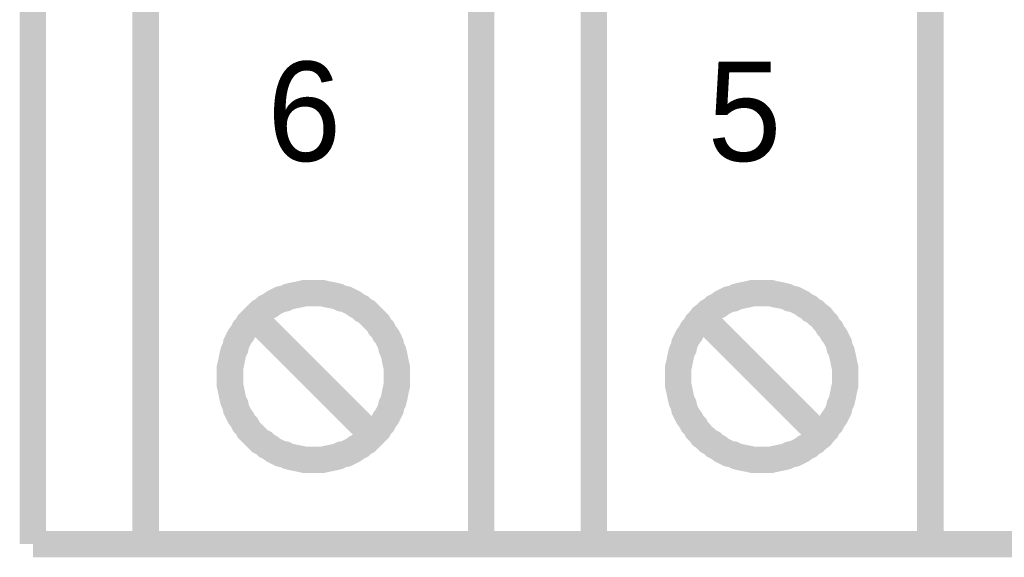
# Model space of a CAD drawing. Extents: x 0 to 17, y 0 to 11.
# Tile 12 of 49: x 4.369 to 4.809, y 5.494 to 5.734. Entities that reach past the tile are written whole.
import ezdxf

# ---------------------------------------------------------------- set-up
doc = ezdxf.new("R2010")
doc.units = 0
doc.layers.add('SHEET', color=255, linetype='CONTINUOUS')

msp = doc.modelspace()

# ---------------------------------------------------------------- linework, layer by layer
at = {"layer": 'SHEET', "const_width": 0.0118}
for points in [[(4.37514, 5.89999), (4.37514, 5.5)], [(4.46305, 5.57485), (4.46305, 5.57683), (4.46305, 5.57881), (4.46345, 5.58039), (4.46385, 5.58237), (4.46424, 5.58435), (4.46464, 5.58594), (4.46543, 5.58752), (4.46583, 5.5895), (4.46662, 5.59109), (4.46741, 5.59267), (4.4686, 5.59425), (4.46939, 5.59584), (4.47058, 5.59703), (4.47137, 5.59861), (4.47256, 5.5998), (4.47414, 5.60138), (4.47533, 5.60257), (4.47652, 5.60376), (4.4781, 5.60455), (4.47929, 5.60574), (4.48087, 5.60653), (4.48246, 5.60772), (4.48404, 5.60851), (4.48563, 5.6093), (4.48761, 5.6097), (4.48919, 5.61049), (4.49078, 5.61089), (4.49276, 5.61128), (4.49474, 5.61168), (4.49632, 5.61208), (4.4983, 5.61208), (4.50028, 5.61208)], [(4.50028, 5.61208), (4.4983, 5.61208), (4.49632, 5.61208), (4.49474, 5.61168), (4.49276, 5.61128), (4.49078, 5.61089), (4.48919, 5.61049), (4.48761, 5.6097), (4.48563, 5.6093), (4.48404, 5.60851), (4.48246, 5.60772), (4.48087, 5.60653), (4.47929, 5.60574), (4.4781, 5.60455), (4.47652, 5.60376), (4.47533, 5.60257), (4.47414, 5.60138), (4.47256, 5.5998), (4.47137, 5.59861), (4.47058, 5.59703), (4.46939, 5.59584), (4.4686, 5.59425), (4.46741, 5.59267), (4.46662, 5.59109), (4.46583, 5.5895), (4.46543, 5.58752), (4.46464, 5.58594), (4.46424, 5.58435), (4.46385, 5.58237), (4.46345, 5.58039), (4.46305, 5.57881), (4.46305, 5.57683), (4.46305, 5.57485)], [(4.50028, 5.61208), (4.50028, 5.61208)], [(4.50028, 5.61208), (4.50226, 5.61208), (4.50424, 5.61208), (4.50582, 5.61168), (4.5078, 5.61128), (4.50978, 5.61089), (4.51137, 5.61049), (4.51295, 5.6097), (4.51493, 5.6093), (4.51652, 5.60851), (4.5181, 5.60772), (4.51968, 5.60653), (4.52127, 5.60574), (4.52246, 5.60455), (4.52404, 5.60376), (4.52523, 5.60257), (4.52642, 5.60138), (4.528, 5.5998), (4.52919, 5.59861), (4.52998, 5.59703), (4.53117, 5.59584), (4.53196, 5.59425), (4.53315, 5.59267), (4.53394, 5.59109), (4.53473, 5.5895), (4.53513, 5.58752), (4.53592, 5.58594), (4.53632, 5.58435), (4.53671, 5.58237), (4.53711, 5.58039), (4.5375, 5.57881), (4.5375, 5.57683), (4.5375, 5.57485)], [(4.5375, 5.57485), (4.5375, 5.57683), (4.5375, 5.57881), (4.53711, 5.58039), (4.53671, 5.58237), (4.53632, 5.58435), (4.53592, 5.58594), (4.53513, 5.58752), (4.53473, 5.5895), (4.53394, 5.59109), (4.53315, 5.59267), (4.53196, 5.59425), (4.53117, 5.59584), (4.52998, 5.59703), (4.52919, 5.59861), (4.528, 5.5998), (4.52642, 5.60138), (4.52523, 5.60257), (4.52404, 5.60376), (4.52246, 5.60455), (4.52127, 5.60574), (4.51968, 5.60653), (4.5181, 5.60772), (4.51652, 5.60851), (4.51493, 5.6093), (4.51295, 5.6097), (4.51137, 5.61049), (4.50978, 5.61089), (4.5078, 5.61128), (4.50582, 5.61168), (4.50424, 5.61208), (4.50226, 5.61208), (4.50028, 5.61208)], [(4.66304, 5.57485), (4.66304, 5.57683), (4.66304, 5.57881), (4.66344, 5.58039), (4.66383, 5.58237), (4.66423, 5.58435), (4.66462, 5.58594), (4.66542, 5.58752), (4.66581, 5.5895), (4.6666, 5.59109), (4.6674, 5.59267), (4.66858, 5.59425), (4.66938, 5.59584), (4.67056, 5.59703), (4.67136, 5.59861), (4.67254, 5.5998), (4.67373, 5.60138), (4.67532, 5.60257), (4.6765, 5.60376), (4.67809, 5.60455), (4.67928, 5.60574), (4.68086, 5.60653), (4.68245, 5.60772), (4.68403, 5.60851), (4.68561, 5.6093), (4.68759, 5.6097), (4.68918, 5.61049), (4.69076, 5.61089), (4.69274, 5.61128), (4.69472, 5.61168), (4.69631, 5.61208), (4.69829, 5.61208), (4.70027, 5.61208)], [(4.70027, 5.61208), (4.69829, 5.61208), (4.69631, 5.61208), (4.69472, 5.61168), (4.69274, 5.61128), (4.69076, 5.61089), (4.68918, 5.61049), (4.68759, 5.6097), (4.68561, 5.6093), (4.68403, 5.60851), (4.68245, 5.60772), (4.68086, 5.60653), (4.67928, 5.60574), (4.67809, 5.60455), (4.6765, 5.60376), (4.67532, 5.60257), (4.67373, 5.60138), (4.67254, 5.5998), (4.67136, 5.59861), (4.67056, 5.59703), (4.66938, 5.59584), (4.66858, 5.59425), (4.6674, 5.59267), (4.6666, 5.59109), (4.66581, 5.5895), (4.66542, 5.58752), (4.66462, 5.58594), (4.66423, 5.58435), (4.66383, 5.58237), (4.66344, 5.58039), (4.66304, 5.57881), (4.66304, 5.57683), (4.66304, 5.57485)], [(4.70027, 5.61208), (4.70027, 5.61208)], [(4.70027, 5.61208), (4.70225, 5.61208), (4.70423, 5.61208), (4.70581, 5.61168), (4.70779, 5.61128), (4.70977, 5.61089), (4.71135, 5.61049), (4.71294, 5.6097), (4.71492, 5.6093), (4.7165, 5.60851), (4.71809, 5.60772), (4.71967, 5.60653), (4.72125, 5.60574), (4.72244, 5.60455), (4.72403, 5.60376), (4.72521, 5.60257), (4.7268, 5.60138), (4.72799, 5.5998), (4.72917, 5.59861), (4.72997, 5.59703), (4.73115, 5.59584), (4.73195, 5.59425), (4.73313, 5.59267), (4.73393, 5.59109), (4.73472, 5.5895), (4.73511, 5.58752), (4.73591, 5.58594), (4.7363, 5.58435), (4.7367, 5.58237), (4.73709, 5.58039), (4.73749, 5.57881), (4.73749, 5.57683), (4.73749, 5.57485)], [(4.73749, 5.57485), (4.73749, 5.57683), (4.73749, 5.57881), (4.73709, 5.58039), (4.7367, 5.58237), (4.7363, 5.58435), (4.73591, 5.58594), (4.73511, 5.58752), (4.73472, 5.5895), (4.73393, 5.59109), (4.73313, 5.59267), (4.73195, 5.59425), (4.73115, 5.59584), (4.72997, 5.59703), (4.72917, 5.59861), (4.72799, 5.5998), (4.7268, 5.60138), (4.72521, 5.60257), (4.72403, 5.60376), (4.72244, 5.60455), (4.72125, 5.60574), (4.71967, 5.60653), (4.71809, 5.60772), (4.7165, 5.60851), (4.71492, 5.6093), (4.71294, 5.6097), (4.71135, 5.61049), (4.70977, 5.61089), (4.70779, 5.61128), (4.70581, 5.61168), (4.70423, 5.61208), (4.70225, 5.61208), (4.70027, 5.61208)], [(4.52523, 5.5499), (4.47533, 5.5998)], [(4.72521, 5.5499), (4.67532, 5.5998)], [(4.50028, 5.53762), (4.4983, 5.53762), (4.49632, 5.53762), (4.49474, 5.53802), (4.49276, 5.53841), (4.49078, 5.53881), (4.48919, 5.53921), (4.48761, 5.54), (4.48563, 5.54039), (4.48404, 5.54119), (4.48246, 5.54198), (4.48087, 5.54317), (4.47929, 5.54396), (4.4781, 5.54515), (4.47652, 5.54594), (4.47533, 5.54713), (4.47414, 5.54832), (4.47256, 5.5499), (4.47137, 5.55109), (4.47058, 5.55267), (4.46939, 5.55386), (4.4686, 5.55544), (4.46741, 5.55703), (4.46662, 5.55861), (4.46583, 5.5602), (4.46543, 5.56218), (4.46464, 5.56376), (4.46424, 5.56534), (4.46385, 5.56732), (4.46345, 5.5693), (4.46305, 5.57089), (4.46305, 5.57287), (4.46305, 5.57485)], [(4.46305, 5.57485), (4.46305, 5.57485)], [(4.46305, 5.57485), (4.46305, 5.57287), (4.46305, 5.57089), (4.46345, 5.5693), (4.46385, 5.56732), (4.46424, 5.56534), (4.46464, 5.56376), (4.46543, 5.56218), (4.46583, 5.5602), (4.46662, 5.55861), (4.46741, 5.55703), (4.4686, 5.55544), (4.46939, 5.55386), (4.47058, 5.55267), (4.47137, 5.55109), (4.47256, 5.5499), (4.47414, 5.54832), (4.47533, 5.54713), (4.47652, 5.54594), (4.4781, 5.54515), (4.47929, 5.54396), (4.48087, 5.54317), (4.48246, 5.54198), (4.48404, 5.54119), (4.48563, 5.54039), (4.48761, 5.54), (4.48919, 5.53921), (4.49078, 5.53881), (4.49276, 5.53841), (4.49474, 5.53802), (4.49632, 5.53762), (4.4983, 5.53762), (4.50028, 5.53762)], [(4.5375, 5.57485), (4.5375, 5.57287), (4.5375, 5.57089), (4.53711, 5.5693), (4.53671, 5.56732), (4.53632, 5.56534), (4.53592, 5.56376), (4.53513, 5.56218), (4.53473, 5.5602), (4.53394, 5.55861), (4.53315, 5.55703), (4.53196, 5.55544), (4.53117, 5.55386), (4.52998, 5.55267), (4.52919, 5.55109), (4.528, 5.5499), (4.52642, 5.54832), (4.52523, 5.54713), (4.52404, 5.54594), (4.52246, 5.54515), (4.52127, 5.54396), (4.51968, 5.54317), (4.5181, 5.54198), (4.51652, 5.54119), (4.51493, 5.54039), (4.51295, 5.54), (4.51137, 5.53921), (4.50978, 5.53881), (4.5078, 5.53841), (4.50582, 5.53802), (4.50424, 5.53762), (4.50226, 5.53762), (4.50028, 5.53762)], [(4.50028, 5.53762), (4.50226, 5.53762), (4.50424, 5.53762), (4.50582, 5.53802), (4.5078, 5.53841), (4.50978, 5.53881), (4.51137, 5.53921), (4.51295, 5.54), (4.51493, 5.54039), (4.51652, 5.54119), (4.5181, 5.54198), (4.51968, 5.54317), (4.52127, 5.54396), (4.52246, 5.54515), (4.52404, 5.54594), (4.52523, 5.54713), (4.52642, 5.54832), (4.528, 5.5499), (4.52919, 5.55109), (4.52998, 5.55267), (4.53117, 5.55386), (4.53196, 5.55544), (4.53315, 5.55703), (4.53394, 5.55861), (4.53473, 5.5602), (4.53513, 5.56218), (4.53592, 5.56376), (4.53632, 5.56534), (4.53671, 5.56732), (4.53711, 5.5693), (4.5375, 5.57089), (4.5375, 5.57287), (4.5375, 5.57485)], [(4.5375, 5.57485), (4.5375, 5.57485), (4.5375, 5.57485), (4.5375, 5.57485), (4.5375, 5.57485), (4.5375, 5.57485), (4.5375, 5.57485), (4.5375, 5.57485), (4.5375, 5.57485), (4.5375, 5.57485), (4.5375, 5.57485), (4.5375, 5.57485), (4.5375, 5.57485), (4.5375, 5.57485), (4.5375, 5.57485), (4.5375, 5.57485), (4.5375, 5.57485), (4.5375, 5.57485), (4.5375, 5.57485), (4.5375, 5.57485), (4.5375, 5.57485), (4.5375, 5.57485), (4.5375, 5.57485), (4.5375, 5.57485), (4.5375, 5.57485), (4.5375, 5.57485), (4.5375, 5.57485), (4.5375, 5.57485), (4.5375, 5.57485), (4.5375, 5.57485), (4.5375, 5.57485), (4.5375, 5.57485), (4.5375, 5.57485)], [(4.70027, 5.53762), (4.69829, 5.53762), (4.69631, 5.53762), (4.69472, 5.53802), (4.69274, 5.53841), (4.69076, 5.53881), (4.68918, 5.53921), (4.68759, 5.54), (4.68561, 5.54039), (4.68403, 5.54119), (4.68245, 5.54198), (4.68086, 5.54317), (4.67928, 5.54396), (4.67809, 5.54515), (4.6765, 5.54594), (4.67532, 5.54713), (4.67373, 5.54832), (4.67254, 5.5499), (4.67136, 5.55109), (4.67056, 5.55267), (4.66938, 5.55386), (4.66858, 5.55544), (4.6674, 5.55703), (4.6666, 5.55861), (4.66581, 5.5602), (4.66542, 5.56218), (4.66462, 5.56376), (4.66423, 5.56534), (4.66383, 5.56732), (4.66344, 5.5693), (4.66304, 5.57089), (4.66304, 5.57287), (4.66304, 5.57485)], [(4.66304, 5.57485), (4.66304, 5.57485)], [(4.66304, 5.57485), (4.66304, 5.57287), (4.66304, 5.57089), (4.66344, 5.5693), (4.66383, 5.56732), (4.66423, 5.56534), (4.66462, 5.56376), (4.66542, 5.56218), (4.66581, 5.5602), (4.6666, 5.55861), (4.6674, 5.55703), (4.66858, 5.55544), (4.66938, 5.55386), (4.67056, 5.55267), (4.67136, 5.55109), (4.67254, 5.5499), (4.67373, 5.54832), (4.67532, 5.54713), (4.6765, 5.54594), (4.67809, 5.54515), (4.67928, 5.54396), (4.68086, 5.54317), (4.68245, 5.54198), (4.68403, 5.54119), (4.68561, 5.54039), (4.68759, 5.54), (4.68918, 5.53921), (4.69076, 5.53881), (4.69274, 5.53841), (4.69472, 5.53802), (4.69631, 5.53762), (4.69829, 5.53762), (4.70027, 5.53762)], [(4.73749, 5.57485), (4.73749, 5.57287), (4.73749, 5.57089), (4.73709, 5.5693), (4.7367, 5.56732), (4.7363, 5.56534), (4.73591, 5.56376), (4.73511, 5.56218), (4.73472, 5.5602), (4.73393, 5.55861), (4.73313, 5.55703), (4.73195, 5.55544), (4.73115, 5.55386), (4.72997, 5.55267), (4.72917, 5.55109), (4.72799, 5.5499), (4.7268, 5.54832), (4.72521, 5.54713), (4.72403, 5.54594), (4.72244, 5.54515), (4.72125, 5.54396), (4.71967, 5.54317), (4.71809, 5.54198), (4.7165, 5.54119), (4.71492, 5.54039), (4.71294, 5.54), (4.71135, 5.53921), (4.70977, 5.53881), (4.70779, 5.53841), (4.70581, 5.53802), (4.70423, 5.53762), (4.70225, 5.53762), (4.70027, 5.53762)], [(4.70027, 5.53762), (4.70225, 5.53762), (4.70423, 5.53762), (4.70581, 5.53802), (4.70779, 5.53841), (4.70977, 5.53881), (4.71135, 5.53921), (4.71294, 5.54), (4.71492, 5.54039), (4.7165, 5.54119), (4.71809, 5.54198), (4.71967, 5.54317), (4.72125, 5.54396), (4.72244, 5.54515), (4.72403, 5.54594), (4.72521, 5.54713), (4.7268, 5.54832), (4.72799, 5.5499), (4.72917, 5.55109), (4.72997, 5.55267), (4.73115, 5.55386), (4.73195, 5.55544), (4.73313, 5.55703), (4.73393, 5.55861), (4.73472, 5.5602), (4.73511, 5.56218), (4.73591, 5.56376), (4.7363, 5.56534), (4.7367, 5.56732), (4.73709, 5.5693), (4.73749, 5.57089), (4.73749, 5.57287), (4.73749, 5.57485)], [(4.73749, 5.57485), (4.73749, 5.57485), (4.73749, 5.57485), (4.73749, 5.57485), (4.73749, 5.57485), (4.73749, 5.57485), (4.73749, 5.57485), (4.73749, 5.57485), (4.73749, 5.57485), (4.73749, 5.57485), (4.73749, 5.57485), (4.73749, 5.57485), (4.73749, 5.57485), (4.73749, 5.57485), (4.73749, 5.57485), (4.73749, 5.57485), (4.73749, 5.57485), (4.73749, 5.57485), (4.73749, 5.57485), (4.73749, 5.57485), (4.73749, 5.57485), (4.73749, 5.57485), (4.73749, 5.57485), (4.73749, 5.57485), (4.73749, 5.57485), (4.73749, 5.57485), (4.73749, 5.57485), (4.73749, 5.57485), (4.73749, 5.57485), (4.73749, 5.57485), (4.73749, 5.57485), (4.73749, 5.57485), (4.73749, 5.57485)], [(4.50028, 5.53762), (4.50028, 5.53762)], [(4.70027, 5.53762), (4.70027, 5.53762)], [(4.37514, 5.5), (5.62535, 5.5)]]:
    msp.add_lwpolyline(points, dxfattribs=at)
for points in [[(4.42543, 5.89999), (4.57513, 5.89999), (4.57513, 5.5), (4.42543, 5.5), (4.42543, 5.89999)], [(4.62542, 5.89999), (4.77551, 5.89999), (4.77551, 5.5), (4.62542, 5.5), (4.62542, 5.89999)]]:
    msp.add_lwpolyline(points, close=True, dxfattribs=at)

# ---------------------------------------------------------------- texts
at = {"layer": 'SHEET'}
for s, p in [('6', (4.47969, 5.67108)), ('5', (4.67611, 5.67108))]:
    msp.add_text(s, height=0.04435, dxfattribs=at).set_placement(p)

doc.saveas('drawing.dxf')
